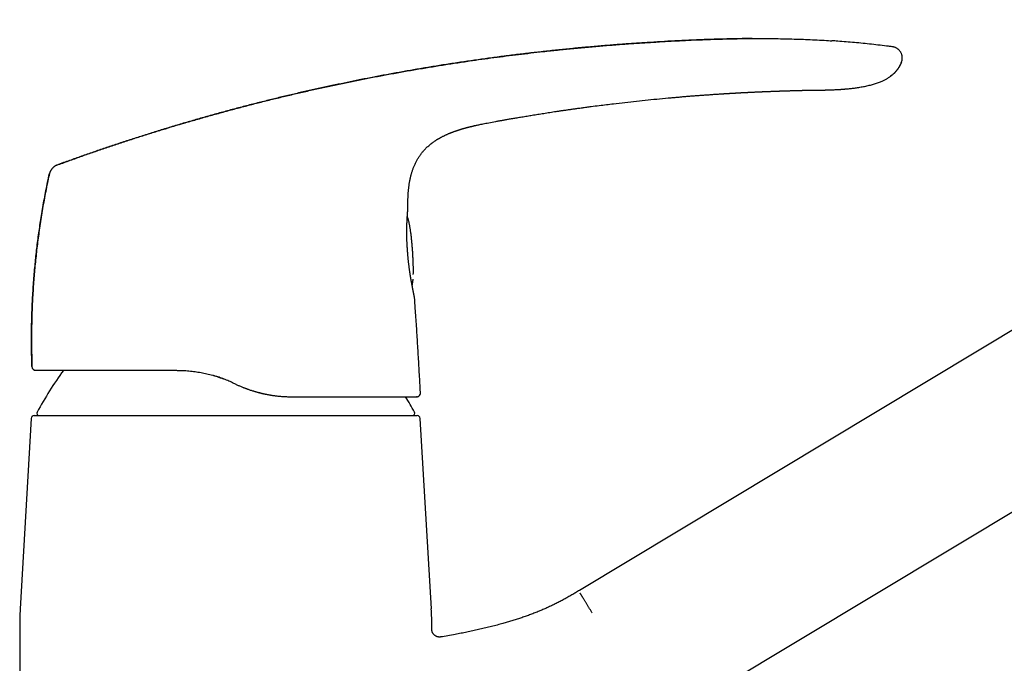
# Model space of a CAD drawing. Header units: millimetres. Extents: x 8 to 763, y 12 to 560.
# Tile 24 of 25: x 509 to 636, y 460 to 542. Entities that reach past the tile are written whole.
import ezdxf

# ---------------------------------------------------------------- set-up
doc = ezdxf.new("R2010")
doc.units = ezdxf.units.MM

msp = doc.modelspace()

# ---------------------------------------------------------------- linework, layer by layer
at = {"color": 7, "linetype": 'Continuous', "lineweight": 30}
for p, q in [((703.16, 542.31), (581.11, 468.97)), ((612.79, 533.28), (612.78, 533.28)), ((570.47, 529.26), (570.49, 529.26)), ((562.61, 434.52), (713.46, 525.16)), ((558.95, 513.35), (558.95, 513.35)), ((510.71, 497.73), (510.71, 497.73)), ((536.5, 495.65), (536.5, 495.65)), ((536.95, 495.44), (536.5, 495.65)), ((536.95, 495.44), (536.96, 495.44)), ((544.04, 493.85), (544.13, 493.85)), ((544.14, 493.85), (544.13, 493.85)), ((560.18, 493.85), (560.16, 493.85)), ((560.66, 494.37), (560.66, 494.37)), ((511, 491.44), (560.24, 491.44)), ((510.6, 491.06), (509.19, 466.59)), ((562.06, 466.59), (560.64, 491.06)), ((509.12, 464.28), (509.12, 427.33)), ((562.12, 463.96), (562.12, 464.28)), ((562.12, 463.96), (562.12, 463.96)), ((563.28, 462.98), (563.29, 462.98))]:
    msp.add_line(p, q, dxfattribs=at)
at = {"color": 7, "linetype": 'Continuous', "lineweight": 30, "flags": 128}
for points in [[(610.34, 533.24), (610.35, 533.24), (610.52, 533.24), (610.69, 533.25), (610.86, 533.25), (611.02, 533.25), (611.2, 533.25), (611.38, 533.26), (611.54, 533.26), (611.7, 533.26), (611.84, 533.26), (611.98, 533.27), (612.11, 533.27), (612.22, 533.27), (612.33, 533.27), (612.42, 533.27), (612.5, 533.27), (612.58, 533.27), (612.64, 533.27), (612.69, 533.27), (612.73, 533.28), (612.75, 533.28), (612.77, 533.28), (612.77, 533.28), (612.77, 533.28), (612.77, 533.28), (612.77, 533.28), (612.77, 533.28), (612.78, 533.28), (612.78, 533.28), (612.78, 533.28), (612.78, 533.28), (612.78, 533.28), (612.78, 533.28), (612.78, 533.28), (612.78, 533.28), (612.78, 533.28), (612.78, 533.28), (612.78, 533.28), (612.78, 533.28), (612.78, 533.28), (612.78, 533.28), (612.78, 533.28)], [(567.01, 528.55), (567.01, 528.55), (567.02, 528.55), (567.04, 528.55), (567.07, 528.56), (567.1, 528.57), (567.15, 528.58), (567.21, 528.59), (567.25, 528.6), (567.29, 528.61), (567.33, 528.62), (567.36, 528.63), (567.39, 528.64), (567.42, 528.64), (567.45, 528.65), (567.47, 528.65), (567.48, 528.66), (567.49, 528.66), (567.5, 528.66), (567.5, 528.66), (567.51, 528.66), (567.51, 528.66), (567.51, 528.66), (567.51, 528.66), (567.52, 528.67), (567.53, 528.67), (567.56, 528.68), (567.6, 528.69), (567.66, 528.7), (567.72, 528.71), (567.79, 528.73), (567.87, 528.74), (567.96, 528.77), (568.07, 528.79), (568.18, 528.81), (568.31, 528.84), (568.44, 528.87), (568.59, 528.9), (568.74, 528.93), (568.9, 528.96), (569.07, 528.99), (569.26, 529.03), (569.46, 529.07), (569.67, 529.11), (569.88, 529.15), (570.11, 529.19), (570.35, 529.24), (570.47, 529.26), (570.47, 529.26)]]:
    msp.add_lwpolyline(points, dxfattribs=at)
at = {"color": 7, "linetype": 'Continuous', "lineweight": 30}
for centre, radius, start, end in [((511.2, 497.75), 0.5, 181.9761, 269.999), ((555.26, 467.94), 50, 144.1199, 151.3951), ((515.99, 467.94), 50, 28.6049, 31.2037), ((560.16, 494.35), 0.5, 304.7045, 3.134), ((511, 491.04), 0.4, 90, 176.6981), ((511.62, 491.74), 0.3, 151.3951, 270), ((559.62, 491.74), 0.3, 270, 28.6049), ((560.24, 491.04), 0.4, 3.3019, 90), ((549.12, 464.28), 40, 176.6981, 180), ((522.12, 464.28), 40, 0, 3.3019)]:
    msp.add_arc(centre, radius, start, end, dxfattribs=at)
for points, knots in [([(513.89, 523.61), (514.4, 523.79), (515.43, 524.17), (516.96, 524.72), (518.5, 525.26), (520.04, 525.78), (521.58, 526.3), (523.09, 526.8), (524.58, 527.28), (526.03, 527.74), (527.49, 528.19), (528.94, 528.63), (530.46, 529.08), (532.03, 529.53), (533.66, 529.99), (535.29, 530.44), (536.92, 530.88), (538.55, 531.31), (540.18, 531.73), (541.82, 532.13), (543.45, 532.52), (545.09, 532.91), (546.73, 533.28), (548.37, 533.64), (550.01, 533.99), (551.65, 534.34), (553.3, 534.67), (554.94, 534.99), (556.61, 535.3), (558.31, 535.61), (560.04, 535.91), (561.77, 536.2), (563.5, 536.48), (565.23, 536.75), (566.91, 537), (568.54, 537.23), (570.12, 537.44), (571.69, 537.65), (573.27, 537.84), (574.85, 538.03), (576.53, 538.22), (578.3, 538.41), (580.16, 538.6), (582.03, 538.77), (583.9, 538.94), (585.78, 539.09), (587.65, 539.23), (589.53, 539.35), (591.27, 539.46), (592.89, 539.55), (594.36, 539.63), (595.84, 539.7), (597.25, 539.75), (598.58, 539.8), (599.84, 539.83), (601.1, 539.86), (602.35, 539.88), (603.61, 539.89), (604.85, 539.89), (606.06, 539.88), (607.24, 539.86), (608.42, 539.83), (609.61, 539.8), (610.79, 539.75), (611.97, 539.69), (612.9, 539.64), (613.42, 539.6), (613.56, 539.59)], [0, 0, 0, 0, 0.0161, 0.032173, 0.048219, 0.064239, 0.080235, 0.096208, 0.111246, 0.126265, 0.141265, 0.156248, 0.171212, 0.187895, 0.204557, 0.221201, 0.237827, 0.254437, 0.271031, 0.28761, 0.304175, 0.320728, 0.337269, 0.353798, 0.370318, 0.386829, 0.403332, 0.419828, 0.436318, 0.453587, 0.470851, 0.488111, 0.505368, 0.522624, 0.539879, 0.555531, 0.571183, 0.586837, 0.602493, 0.618152, 0.633814, 0.652279, 0.67075, 0.689229, 0.707716, 0.726214, 0.744724, 0.763247, 0.781784, 0.796357, 0.810937, 0.825523, 0.840112, 0.852494, 0.864876, 0.877259, 0.889642, 0.902022, 0.9144, 0.926068, 0.937733, 0.949394, 0.961052, 0.972706, 0.984356, 0.996002, 1, 1, 1, 1]), ([(603.3, 539.88), (603.2, 539.88), (602.67, 539.88), (601.71, 539.87), (600.4, 539.84), (599.1, 539.81), (597.79, 539.77), (596.48, 539.72), (595.01, 539.66), (593.38, 539.58), (591.59, 539.48), (589.8, 539.37), (588, 539.25), (586.19, 539.12), (584.37, 538.97), (582.55, 538.82), (580.73, 538.65), (578.92, 538.47), (577.1, 538.28), (575.29, 538.08), (573.48, 537.87), (571.67, 537.65), (569.87, 537.41), (568.06, 537.16), (566.26, 536.9), (564.46, 536.63), (562.71, 536.35), (561.01, 536.07), (559.37, 535.79), (557.72, 535.5), (556.08, 535.2), (554.44, 534.89), (552.82, 534.57), (551.24, 534.25), (549.67, 533.92), (548.11, 533.59), (546.55, 533.24), (544.99, 532.89), (543.43, 532.52), (541.88, 532.15), (540.3, 531.75), (538.69, 531.35), (537.06, 530.92), (535.44, 530.49), (533.81, 530.04), (532.19, 529.58), (530.57, 529.11), (528.95, 528.63), (527.33, 528.14), (525.71, 527.64), (524.09, 527.12), (522.47, 526.6), (520.89, 526.07), (519.33, 525.54), (517.81, 525.02), (516.29, 524.48), (514.98, 524.01), (514.19, 523.72), (513.89, 523.61)], [0, 0, 0, 0, 0.003111, 0.01742, 0.031731, 0.046044, 0.060356, 0.074667, 0.088974, 0.108642, 0.1283, 0.147946, 0.167578, 0.187597, 0.207603, 0.227598, 0.247583, 0.267559, 0.287527, 0.307488, 0.327444, 0.347395, 0.367342, 0.387287, 0.40723, 0.427172, 0.447115, 0.465398, 0.483683, 0.501972, 0.520265, 0.538563, 0.556867, 0.574346, 0.591832, 0.609327, 0.626831, 0.644345, 0.66187, 0.679407, 0.696957, 0.715359, 0.733776, 0.752212, 0.770666, 0.78914, 0.807635, 0.826152, 0.844693, 0.863258, 0.881849, 0.900467, 0.919113, 0.936721, 0.954355, 0.972018, 0.98971, 1, 1, 1, 1]), ([(621.31, 538.83), (621.16, 538.85), (620.65, 538.92), (619.77, 539.02), (618.68, 539.15), (617.58, 539.26), (616.49, 539.37), (615.4, 539.46), (614.43, 539.54), (613.81, 539.58), (613.56, 539.6)], [0, 0, 0, 0, 0.057293, 0.198828, 0.340389, 0.48201, 0.623729, 0.763046, 0.902526, 1, 1, 1, 1]), ([(622.51, 536.81), (622.52, 536.84), (622.55, 536.91), (622.58, 537.02), (622.61, 537.13), (622.63, 537.24), (622.63, 537.35), (622.63, 537.47), (622.62, 537.58), (622.6, 537.69), (622.57, 537.8), (622.53, 537.91), (622.48, 538.02), (622.42, 538.13), (622.36, 538.23), (622.28, 538.33), (622.19, 538.42), (622.1, 538.5), (622, 538.58), (621.9, 538.64), (621.8, 538.7), (621.69, 538.74), (621.59, 538.78), (621.49, 538.8), (621.39, 538.82), (621.33, 538.83), (621.31, 538.83)], [0, 0, 0, 0, 0.0377364, 0.0808414, 0.1227008, 0.1638504, 0.2047605, 0.2457764, 0.2870908, 0.3288314, 0.3710351, 0.4136608, 0.4566909, 0.5002037, 0.5443966, 0.589394, 0.6350443, 0.6809616, 0.7266114, 0.7714084, 0.8148192, 0.8564564, 0.8961539, 0.9340141, 0.970428, 1, 1, 1, 1]), ([(621.31, 538.83), (621.31, 538.83), (621.31, 538.83), (621.31, 538.83), (621.31, 538.83)], [0, 0, 0, 0, 0.399092, 1, 1, 1, 1]), ([(612.77, 533.28), (612.85, 533.28), (613.01, 533.28), (613.24, 533.29), (613.46, 533.29), (613.67, 533.3), (613.87, 533.31), (614.07, 533.32), (614.25, 533.33), (614.44, 533.34), (614.62, 533.35), (614.78, 533.36), (614.94, 533.37), (615.07, 533.38), (615.19, 533.39), (615.29, 533.4), (615.39, 533.41), (615.49, 533.42), (615.59, 533.43), (615.75, 533.44), (615.95, 533.46), (616.21, 533.49), (616.47, 533.53), (616.75, 533.56), (617.03, 533.61), (617.33, 533.66), (617.62, 533.71), (617.92, 533.77), (618.22, 533.84), (618.51, 533.91), (618.79, 533.98), (619.06, 534.06), (619.32, 534.14), (619.58, 534.24), (619.81, 534.32), (620.02, 534.41), (620.2, 534.49), (620.37, 534.58), (620.54, 534.67), (620.7, 534.76), (620.86, 534.86), (621.01, 534.96), (621.15, 535.06), (621.28, 535.16), (621.4, 535.26), (621.5, 535.36), (621.59, 535.44), (621.65, 535.5), (621.72, 535.57), (621.78, 535.64), (621.84, 535.71), (621.9, 535.78), (621.96, 535.86), (622.03, 535.95), (622.1, 536.05), (622.17, 536.15), (622.23, 536.26), (622.3, 536.36), (622.35, 536.47), (622.41, 536.59), (622.46, 536.7), (622.49, 536.77), (622.5, 536.8)], [0, 0, 0, 0, 0.021839, 0.042801, 0.062887, 0.082096, 0.100428, 0.117884, 0.134465, 0.151692, 0.167859, 0.182967, 0.197015, 0.210004, 0.220017, 0.229294, 0.238253, 0.247351, 0.256588, 0.265963, 0.288611, 0.312025, 0.336564, 0.361888, 0.387997, 0.414888, 0.442555, 0.47046, 0.498285, 0.526041, 0.551224, 0.576372, 0.601495, 0.626576, 0.651582, 0.669385, 0.687135, 0.70483, 0.722349, 0.739456, 0.756183, 0.772578, 0.788371, 0.803928, 0.819279, 0.834458, 0.843928, 0.853355, 0.86275, 0.872123, 0.881609, 0.890961, 0.900744, 0.911016, 0.921825, 0.933214, 0.945217, 0.95602, 0.967317, 0.979125, 0.991462, 1, 1, 1, 1]), ([(622.51, 536.81), (622.49, 536.75), (622.44, 536.63), (622.36, 536.45), (622.26, 536.28), (622.16, 536.12), (622.05, 535.96), (621.93, 535.81), (621.8, 535.65), (621.65, 535.49), (621.48, 535.33), (621.31, 535.18), (621.16, 535.07), (621.07, 535), (621.04, 534.98)], [0, 0, 0, 0, 0.081278, 0.162493, 0.243733, 0.32506, 0.406512, 0.488106, 0.569839, 0.66534, 0.760948, 0.85658, 0.952137, 1, 1, 1, 1]), ([(599.92, 532.81), (599.94, 532.81), (600, 532.82), (600.08, 532.82), (600.15, 532.83), (600.22, 532.83), (600.31, 532.84), (600.4, 532.84), (600.51, 532.85), (600.61, 532.85), (600.7, 532.86), (600.8, 532.87), (600.91, 532.87), (601.02, 532.88), (601.12, 532.88), (601.23, 532.89), (601.33, 532.9), (601.41, 532.9), (601.48, 532.9), (601.55, 532.91), (601.62, 532.91), (601.68, 532.92), (601.74, 532.92), (601.81, 532.92), (601.88, 532.93), (601.96, 532.93), (602.04, 532.93), (602.11, 532.94), (602.17, 532.94), (602.23, 532.94), (602.28, 532.95), (602.33, 532.95), (602.39, 532.95), (602.45, 532.96), (602.52, 532.96), (602.59, 532.96), (602.66, 532.97), (602.74, 532.97), (602.82, 532.97), (602.9, 532.98), (602.98, 532.98), (603.05, 532.99), (603.12, 532.99), (603.18, 532.99), (603.24, 533), (603.28, 533), (603.32, 533), (603.37, 533), (603.42, 533), (603.49, 533.01), (603.56, 533.01), (603.65, 533.01), (603.74, 533.02), (603.84, 533.02), (603.93, 533.03), (604.02, 533.03), (604.12, 533.04), (604.21, 533.04), (604.29, 533.04), (604.36, 533.05), (604.42, 533.05), (604.49, 533.05), (604.55, 533.05), (604.63, 533.06), (604.71, 533.06), (604.79, 533.06), (604.87, 533.07), (604.95, 533.07), (605.02, 533.07), (605.08, 533.08), (605.15, 533.08), (605.23, 533.08), (605.32, 533.09), (605.42, 533.09), (605.53, 533.09), (605.64, 533.1), (605.75, 533.1), (605.86, 533.11), (605.96, 533.11), (606.06, 533.11), (606.14, 533.12), (606.21, 533.12), (606.27, 533.12), (606.34, 533.12), (606.41, 533.13), (606.49, 533.13), (606.58, 533.13), (606.67, 533.14), (606.76, 533.14), (606.84, 533.14), (606.93, 533.15), (607, 533.15), (607.07, 533.15), (607.14, 533.15), (607.2, 533.15), (607.25, 533.16), (607.3, 533.16), (607.35, 533.16), (607.42, 533.16), (607.49, 533.16), (607.56, 533.17), (607.64, 533.17), (607.72, 533.17), (607.8, 533.17), (607.89, 533.18), (608, 533.18), (608.11, 533.18), (608.23, 533.19), (608.35, 533.19), (608.47, 533.19), (608.56, 533.2), (608.64, 533.2), (608.7, 533.2), (608.77, 533.2), (608.84, 533.2), (608.9, 533.2), (608.94, 533.21), (608.97, 533.21), (608.99, 533.21), (609.01, 533.21), (609.03, 533.21), (609.06, 533.21), (609.09, 533.21), (609.12, 533.21), (609.14, 533.21), (609.16, 533.21), (609.18, 533.21), (609.21, 533.21), (609.24, 533.21), (609.26, 533.21), (609.28, 533.21), (609.3, 533.21), (609.33, 533.22), (609.36, 533.22), (609.39, 533.22), (609.42, 533.22), (609.44, 533.22), (609.48, 533.22), (609.52, 533.22), (609.56, 533.22), (609.6, 533.22), (609.64, 533.22), (609.68, 533.22), (609.72, 533.22), (609.76, 533.23), (609.8, 533.23), (609.86, 533.23), (609.91, 533.23), (609.97, 533.23), (610.02, 533.23), (610.06, 533.23), (610.11, 533.23), (610.15, 533.23), (610.18, 533.23), (610.21, 533.24), (610.24, 533.24), (610.28, 533.24), (610.31, 533.24), (610.33, 533.24), (610.34, 533.24)], [0, 0, 0, 0, 0.007064, 0.015504, 0.022729, 0.029041, 0.035098, 0.046313, 0.056451, 0.065057, 0.073958, 0.08328, 0.093356, 0.103945, 0.113959, 0.123983, 0.134086, 0.141326, 0.147935, 0.154364, 0.160815, 0.166421, 0.172318, 0.17853, 0.185264, 0.19269, 0.200728, 0.2071, 0.213322, 0.218877, 0.22371, 0.22803, 0.232359, 0.239048, 0.245694, 0.252259, 0.258949, 0.266195, 0.27421, 0.282721, 0.288853, 0.295183, 0.301976, 0.308945, 0.31372, 0.317804, 0.321253, 0.324596, 0.330622, 0.336872, 0.343828, 0.351442, 0.361204, 0.37074, 0.379252, 0.387254, 0.395998, 0.405809, 0.4128, 0.41934, 0.425307, 0.430872, 0.437202, 0.444485, 0.452131, 0.459765, 0.467749, 0.475148, 0.481482, 0.487186, 0.493228, 0.499667, 0.509268, 0.519417, 0.529551, 0.539677, 0.549905, 0.560251, 0.570416, 0.579839, 0.586714, 0.593216, 0.599402, 0.605319, 0.611871, 0.6194, 0.627906, 0.637387, 0.645101, 0.653319, 0.661198, 0.668387, 0.674885, 0.680693, 0.686656, 0.691664, 0.696027, 0.701063, 0.707049, 0.713847, 0.721035, 0.728506, 0.736259, 0.743895, 0.750909, 0.76163, 0.772804, 0.784873, 0.795824, 0.806188, 0.817413, 0.822239, 0.828757, 0.835645, 0.84215, 0.849317, 0.852355, 0.854963, 0.857139, 0.859007, 0.86137, 0.864313, 0.867577, 0.870132, 0.871911, 0.873726, 0.876211, 0.879255, 0.882016, 0.884324, 0.88622, 0.888306, 0.890778, 0.894361, 0.897596, 0.900221, 0.902664, 0.905693, 0.910246, 0.91436, 0.918057, 0.922785, 0.927309, 0.930962, 0.93442, 0.940163, 0.94649, 0.952138, 0.957505, 0.963385, 0.968507, 0.973459, 0.977889, 0.981291, 0.985525, 0.988174, 0.991712, 0.996156, 1, 1, 1, 1]), ([(612.8, 533.28), (612.88, 533.28), (613.04, 533.28), (613.19, 533.29), (613.27, 533.29)], [0, 0, 0, 0, 0.485537, 1, 1, 1, 1]), ([(570.49, 529.26), (570.54, 529.27), (570.65, 529.29), (570.83, 529.32), (571.02, 529.35), (571.22, 529.39), (571.43, 529.43), (571.65, 529.47), (571.88, 529.51), (572.13, 529.55), (572.39, 529.59), (572.66, 529.64), (572.94, 529.69), (573.24, 529.74), (573.55, 529.79), (573.87, 529.84), (574.2, 529.9), (574.54, 529.96), (574.88, 530.01), (575.22, 530.07), (575.58, 530.13), (575.95, 530.18), (576.32, 530.24), (576.71, 530.3), (577.1, 530.36), (577.5, 530.42), (577.91, 530.49), (578.34, 530.55), (578.78, 530.62), (579.24, 530.68), (579.7, 530.75), (580.18, 530.82), (580.66, 530.88), (581.1, 530.95), (581.44, 530.99), (581.61, 531.01), (581.67, 531.02), (581.69, 531.03), (581.71, 531.03), (581.72, 531.03), (581.84, 531.05), (582.14, 531.09), (582.78, 531.17), (583.62, 531.28), (584.57, 531.4), (585.67, 531.53), (586.96, 531.68), (588.45, 531.85), (589.93, 532), (591.42, 532.15), (592.58, 532.25), (593.41, 532.33), (593.92, 532.37), (594.42, 532.42), (594.93, 532.46), (595.43, 532.5), (595.92, 532.54), (596.4, 532.57), (596.87, 532.61), (597.33, 532.64), (597.8, 532.67), (598.28, 532.71), (598.76, 532.74), (599.12, 532.76), (599.37, 532.78), (599.52, 532.79), (599.66, 532.8), (599.79, 532.81), (599.88, 532.81), (599.92, 532.81)], [0, 0, 0, 0, 0.0056399, 0.0116893, 0.0181482, 0.0250166, 0.0322944, 0.0398409, 0.0477823, 0.0561188, 0.0648502, 0.0741669, 0.083895, 0.0940343, 0.1045849, 0.1155467, 0.1269198, 0.1387042, 0.150141, 0.1619403, 0.1741019, 0.1866261, 0.1995126, 0.2125218, 0.2258806, 0.239589, 0.253647, 0.2683523, 0.2834216, 0.2988549, 0.3146523, 0.3308136, 0.347339, 0.3642284, 0.3760669, 0.3813305, 0.3819275, 0.3824644, 0.3830013, 0.3835382, 0.3840752, 0.3949705, 0.4144264, 0.449169, 0.4801893, 0.5112095, 0.561567, 0.6119245, 0.662282, 0.7126394, 0.7629969, 0.780088, 0.7971791, 0.8142702, 0.8313614, 0.8484525, 0.8651184, 0.881475, 0.8968135, 0.9124819, 0.9284803, 0.9448086, 0.9609686, 0.9766351, 0.9815481, 0.9864611, 0.9913742, 0.9962872, 1, 1, 1, 1]), ([(559.04, 518.05), (559.04, 518.12), (559.04, 518.25), (559.04, 518.44), (559.04, 518.62), (559.04, 518.79), (559.04, 518.94), (559.05, 519.08), (559.05, 519.22), (559.06, 519.34), (559.06, 519.46), (559.07, 519.57), (559.07, 519.72), (559.08, 519.91), (559.1, 520.13), (559.12, 520.34), (559.14, 520.53), (559.16, 520.7), (559.18, 520.86), (559.2, 521.03), (559.22, 521.18), (559.24, 521.33), (559.27, 521.47), (559.29, 521.61), (559.32, 521.74), (559.35, 521.88), (559.38, 522.01), (559.41, 522.14), (559.44, 522.27), (559.48, 522.42), (559.52, 522.56), (559.57, 522.72), (559.62, 522.88), (559.67, 523.05), (559.74, 523.22), (559.81, 523.4), (559.88, 523.58), (559.96, 523.76), (560.05, 523.94), (560.14, 524.12), (560.24, 524.3), (560.34, 524.48), (560.46, 524.65), (560.57, 524.83), (560.69, 524.99), (560.81, 525.15), (560.94, 525.31), (561.07, 525.47), (561.22, 525.63), (561.37, 525.79), (561.54, 525.95), (561.72, 526.11), (561.91, 526.27), (562.08, 526.41), (562.23, 526.52), (562.36, 526.61), (562.48, 526.69), (562.59, 526.77), (562.69, 526.83), (562.78, 526.89), (562.85, 526.93), (562.91, 526.97), (562.97, 527), (563.02, 527.04), (563.07, 527.06), (563.11, 527.08), (563.14, 527.1), (563.18, 527.13), (563.23, 527.15), (563.29, 527.18), (563.35, 527.22), (563.43, 527.26), (563.55, 527.32), (563.68, 527.38), (563.8, 527.44), (563.91, 527.49), (564.03, 527.55), (564.15, 527.6), (564.26, 527.65), (564.34, 527.69), (564.4, 527.71), (564.46, 527.73), (564.51, 527.75), (564.55, 527.77), (564.59, 527.79), (564.62, 527.8), (564.65, 527.81), (564.69, 527.83), (564.75, 527.85), (564.82, 527.87), (564.89, 527.9), (564.97, 527.93), (565.07, 527.97), (565.17, 528), (565.25, 528.03), (565.31, 528.05), (565.36, 528.07), (565.39, 528.08), (565.43, 528.09), (565.45, 528.1), (565.48, 528.11), (565.51, 528.12), (565.55, 528.13), (565.6, 528.15), (565.65, 528.16), (565.71, 528.18), (565.78, 528.2), (565.87, 528.23), (565.97, 528.26), (566.06, 528.29), (566.16, 528.32), (566.24, 528.34), (566.31, 528.36), (566.37, 528.38), (566.41, 528.39), (566.45, 528.4), (566.47, 528.4), (566.49, 528.41), (566.51, 528.41), (566.53, 528.42), (566.56, 528.43), (566.61, 528.44), (566.67, 528.46), (566.72, 528.47), (566.77, 528.48), (566.82, 528.5), (566.86, 528.51), (566.9, 528.52), (566.93, 528.53), (566.96, 528.53), (566.98, 528.54), (567, 528.54), (567.01, 528.54), (567.02, 528.55), (567.02, 528.55), (567.02, 528.55)], [0, 0, 0, 0, 0.012503, 0.02501, 0.036872, 0.04809, 0.057899, 0.067159, 0.075869, 0.084031, 0.091647, 0.098977, 0.106464, 0.120624, 0.135362, 0.150695, 0.161303, 0.172189, 0.183206, 0.193814, 0.203964, 0.21366, 0.222905, 0.231703, 0.241198, 0.250126, 0.258612, 0.26741, 0.276661, 0.286195, 0.296177, 0.306612, 0.317505, 0.329096, 0.341172, 0.353739, 0.366599, 0.379317, 0.391878, 0.40428, 0.418178, 0.431869, 0.445353, 0.458629, 0.471695, 0.484557, 0.497648, 0.511214, 0.525259, 0.539784, 0.554791, 0.570285, 0.586267, 0.602736, 0.613428, 0.623428, 0.632729, 0.64133, 0.649235, 0.656443, 0.66162, 0.666367, 0.670687, 0.674569, 0.677971, 0.6809, 0.683297, 0.686359, 0.690088, 0.694334, 0.698645, 0.702989, 0.713362, 0.72392, 0.731574, 0.739554, 0.748136, 0.757322, 0.767111, 0.771186, 0.775357, 0.779584, 0.78338, 0.786603, 0.789211, 0.791282, 0.793344, 0.795665, 0.800411, 0.805527, 0.810915, 0.816572, 0.824498, 0.832278, 0.839715, 0.843103, 0.846417, 0.849405, 0.851822, 0.853677, 0.855648, 0.858102, 0.861038, 0.864455, 0.868349, 0.87272, 0.877266, 0.885287, 0.892912, 0.90015, 0.907923, 0.915233, 0.922103, 0.926662, 0.930478, 0.933558, 0.935908, 0.936907, 0.937764, 0.939206, 0.941408, 0.945602, 0.949577, 0.953811, 0.957754, 0.961427, 0.965024, 0.968674, 0.972456, 0.976439, 0.980685, 0.985461, 0.99063, 0.996231, 1, 1, 1, 1]), ([(513.89, 523.61), (513.88, 523.6), (513.86, 523.6), (513.82, 523.58), (513.78, 523.56), (513.74, 523.54), (513.7, 523.52), (513.66, 523.5), (513.62, 523.46), (513.57, 523.43), (513.51, 523.38), (513.46, 523.33), (513.4, 523.28), (513.35, 523.23), (513.29, 523.16), (513.24, 523.1), (513.18, 523.02), (513.13, 522.95), (513.09, 522.88), (513.05, 522.81), (513.01, 522.74), (512.99, 522.67), (512.97, 522.62), (512.95, 522.57), (512.95, 522.53), (512.94, 522.52)], [0, 0, 0, 0, 0.035939, 0.078934, 0.12153, 0.153196, 0.184669, 0.216165, 0.248168, 0.292152, 0.337796, 0.384847, 0.432848, 0.481347, 0.530013, 0.588418, 0.646504, 0.703471, 0.758248, 0.809763, 0.857144, 0.899894, 0.938103, 0.972606, 1, 1, 1, 1]), ([(512.94, 522.52), (512.88, 522.21), (512.73, 521.54), (512.52, 520.5), (512.31, 519.4), (512.11, 518.3), (511.93, 517.19), (511.75, 516.09), (511.6, 515.01), (511.46, 513.96), (511.33, 512.94), (511.22, 511.92), (511.11, 510.9), (511.02, 509.88), (510.93, 508.82), (510.85, 507.73), (510.79, 506.62), (510.73, 505.5), (510.69, 504.38), (510.66, 503.26), (510.64, 502.14), (510.64, 501.05), (510.65, 499.99), (510.67, 498.96), (510.68, 498.21), (510.7, 497.8), (510.7, 497.73)], [0, 0, 0, 0, 0.038089, 0.082897, 0.127716, 0.172547, 0.217389, 0.26224, 0.307099, 0.348228, 0.389363, 0.430503, 0.471648, 0.512797, 0.553951, 0.598849, 0.643751, 0.688655, 0.733561, 0.778468, 0.823375, 0.868281, 0.909445, 0.950607, 0.991768, 1, 1, 1, 1]), ([(510.7, 497.73), (510.69, 498.06), (510.67, 498.73), (510.65, 499.72), (510.64, 500.72), (510.64, 501.72), (510.65, 502.72), (510.67, 503.72), (510.7, 504.75), (510.74, 505.81), (510.8, 506.91), (510.87, 508), (510.95, 509.1), (511.04, 510.16), (511.14, 511.19), (511.24, 512.18), (511.36, 513.17), (511.48, 514.16), (511.62, 515.15), (511.76, 516.14), (511.92, 517.16), (512.1, 518.21), (512.29, 519.29), (512.5, 520.37), (512.71, 521.45), (512.86, 522.16), (512.94, 522.52)], [0, 0, 0, 0, 0.04, 0.08, 0.12, 0.16, 0.2, 0.24, 0.28, 0.324, 0.368, 0.412, 0.456, 0.5, 0.54, 0.58, 0.62, 0.66, 0.7, 0.74, 0.78, 0.824, 0.868, 0.912, 0.956, 1, 1, 1, 1]), ([(558.95, 513.35), (558.95, 513.41), (558.94, 513.54), (558.93, 513.72), (558.93, 513.89), (558.92, 514.06), (558.92, 514.21), (558.91, 514.35), (558.91, 514.47), (558.91, 514.59), (558.91, 514.7), (558.91, 514.81), (558.91, 514.9), (558.91, 514.98), (558.91, 515.06), (558.91, 515.16), (558.91, 515.28), (558.91, 515.44), (558.91, 515.61), (558.92, 515.8), (558.92, 515.98), (558.93, 516.13), (558.93, 516.25), (558.94, 516.34), (558.94, 516.44), (558.94, 516.53), (558.95, 516.62), (558.95, 516.71), (558.96, 516.79), (558.96, 516.86), (558.97, 516.93), (558.97, 516.98), (558.97, 517.03), (558.98, 517.07), (558.98, 517.11), (558.98, 517.16), (558.98, 517.21), (558.99, 517.27), (558.99, 517.33), (559, 517.4), (559, 517.46), (559.01, 517.53), (559.01, 517.6), (559.02, 517.67), (559.02, 517.73), (559.02, 517.77), (559.03, 517.8), (559.03, 517.84), (559.03, 517.87), (559.03, 517.91), (559.04, 517.94), (559.04, 517.98), (559.04, 518.01), (559.04, 518.04), (559.04, 518.05), (559.04, 518.06)], [0, 0, 0, 0, 0.02687, 0.052447, 0.076732, 0.099724, 0.121424, 0.141479, 0.160287, 0.17785, 0.194165, 0.209496, 0.223534, 0.236278, 0.248022, 0.25975, 0.282974, 0.306448, 0.336687, 0.36734, 0.398631, 0.430932, 0.448261, 0.465873, 0.483769, 0.501954, 0.520403, 0.538144, 0.555755, 0.571947, 0.586721, 0.60008, 0.609585, 0.619073, 0.629417, 0.640616, 0.655064, 0.670724, 0.687597, 0.705657, 0.724009, 0.742212, 0.767904, 0.793298, 0.818397, 0.83305, 0.847603, 0.862379, 0.878429, 0.896205, 0.915403, 0.936031, 0.958101, 0.981626, 1, 1, 1, 1]), ([(559.65, 512.6), (559.65, 512.61), (559.65, 512.62), (559.65, 512.63), (559.65, 512.65), (559.65, 512.67), (559.65, 512.69), (559.64, 512.73), (559.64, 512.79), (559.63, 512.85), (559.63, 512.91), (559.62, 512.97), (559.62, 513.04), (559.61, 513.12), (559.61, 513.2), (559.6, 513.28), (559.59, 513.38), (559.58, 513.49), (559.57, 513.6), (559.56, 513.74), (559.54, 513.88), (559.53, 514.04), (559.51, 514.22), (559.49, 514.42), (559.46, 514.64), (559.43, 514.86), (559.4, 515.1), (559.37, 515.33), (559.33, 515.55), (559.3, 515.75), (559.26, 515.94), (559.23, 516.12), (559.19, 516.28), (559.15, 516.43), (559.12, 516.56), (559.08, 516.69), (559.05, 516.8), (559.01, 516.9), (558.99, 516.97), (558.97, 517), (558.97, 517)], [0, 0, 0, 0, 0.004673, 0.006642, 0.010251, 0.014559, 0.020429, 0.029314, 0.043683, 0.058209, 0.072122, 0.086485, 0.101788, 0.118299, 0.136246, 0.15586, 0.177391, 0.201119, 0.227362, 0.256482, 0.288877, 0.324968, 0.365139, 0.409604, 0.458166, 0.509896, 0.563067, 0.615137, 0.664718, 0.711201, 0.754414, 0.794402, 0.831299, 0.865278, 0.896521, 0.92521, 0.951525, 0.975636, 0.99771, 1, 1, 1, 1]), ([(558.99, 512.73), (558.99, 512.74), (558.99, 512.78), (558.98, 512.85), (558.98, 512.93), (558.97, 513.02), (558.96, 513.13), (558.96, 513.24), (558.95, 513.31), (558.95, 513.35)], [0, 0, 0, 0, 0.077749, 0.192581, 0.323221, 0.469762, 0.632331, 0.811095, 1, 1, 1, 1]), ([(558.99, 512.72), (558.99, 512.72), (558.99, 512.73), (558.99, 512.73), (558.99, 512.73), (558.99, 512.73)], [0, 0, 0, 0, 0.2674761, 0.641286, 1, 1, 1, 1]), ([(559.9, 506.58), (559.9, 506.59), (559.9, 506.6), (559.9, 506.62), (559.89, 506.65), (559.89, 506.67), (559.88, 506.69), (559.88, 506.72), (559.87, 506.75), (559.86, 506.79), (559.85, 506.83), (559.85, 506.87), (559.84, 506.91), (559.83, 506.95), (559.82, 506.99), (559.81, 507.03), (559.81, 507.07), (559.8, 507.11), (559.79, 507.14), (559.78, 507.17), (559.78, 507.2), (559.77, 507.23), (559.77, 507.25), (559.76, 507.27), (559.76, 507.29), (559.76, 507.31), (559.75, 507.34), (559.74, 507.38), (559.73, 507.43), (559.72, 507.48), (559.71, 507.53), (559.7, 507.6), (559.68, 507.68), (559.66, 507.77), (559.64, 507.86), (559.63, 507.96), (559.6, 508.08), (559.58, 508.21), (559.55, 508.37), (559.52, 508.49), (559.51, 508.59), (559.5, 508.65), (559.48, 508.72), (559.47, 508.78), (559.46, 508.83), (559.46, 508.88), (559.45, 508.93), (559.44, 508.96), (559.44, 508.99), (559.43, 509.01), (559.43, 509.03), (559.43, 509.04), (559.42, 509.06), (559.42, 509.08), (559.42, 509.1), (559.41, 509.13), (559.41, 509.17), (559.4, 509.22), (559.39, 509.27), (559.38, 509.33), (559.37, 509.41), (559.36, 509.49), (559.34, 509.57), (559.33, 509.67), (559.31, 509.78), (559.3, 509.89), (559.28, 510.01), (559.26, 510.15), (559.24, 510.29), (559.22, 510.44), (559.2, 510.61), (559.18, 510.78), (559.15, 510.96), (559.13, 511.16), (559.11, 511.35), (559.09, 511.54), (559.07, 511.73), (559.05, 511.93), (559.03, 512.14), (559.02, 512.35), (559, 512.54), (558.99, 512.67), (558.99, 512.72)], [0, 0, 0, 0, 0.010165, 0.02439, 0.037723, 0.050184, 0.061791, 0.073126, 0.091428, 0.110333, 0.129842, 0.14184, 0.154058, 0.166496, 0.179155, 0.19177, 0.203217, 0.213649, 0.223069, 0.231475, 0.238351, 0.24436, 0.249499, 0.254069, 0.259083, 0.264623, 0.270691, 0.279889, 0.289892, 0.300601, 0.312016, 0.326523, 0.342028, 0.358529, 0.376019, 0.393822, 0.411468, 0.436346, 0.460899, 0.485125, 0.494555, 0.503937, 0.51327, 0.522328, 0.530406, 0.537451, 0.543465, 0.548448, 0.552399, 0.55532, 0.557462, 0.559657, 0.561836, 0.564255, 0.567484, 0.571588, 0.576565, 0.582896, 0.590238, 0.598592, 0.607956, 0.618332, 0.629718, 0.642114, 0.655521, 0.669937, 0.685364, 0.7018, 0.719246, 0.7377, 0.757162, 0.777631, 0.799106, 0.821585, 0.845067, 0.865991, 0.88765, 0.910041, 0.933166, 0.957022, 0.98161, 1, 1, 1, 1]), ([(559.74, 509.56), (559.74, 509.58), (559.75, 509.68), (559.75, 509.85), (559.75, 510.08), (559.75, 510.32), (559.75, 510.57), (559.74, 510.8), (559.73, 511), (559.73, 511.19), (559.72, 511.36), (559.71, 511.51), (559.71, 511.64), (559.7, 511.76), (559.7, 511.87), (559.69, 511.96), (559.69, 512.05), (559.68, 512.13), (559.68, 512.2), (559.67, 512.27), (559.67, 512.33), (559.67, 512.39), (559.66, 512.46), (559.66, 512.51), (559.66, 512.55), (559.66, 512.56), (559.65, 512.58), (559.65, 512.59), (559.65, 512.6), (559.65, 512.6)], [0, 0, 0, 0, 0.023295, 0.09357, 0.168821, 0.24882, 0.332672, 0.406446, 0.474396, 0.535524, 0.590028, 0.638557, 0.681849, 0.720597, 0.755418, 0.786848, 0.81535, 0.841335, 0.865175, 0.887239, 0.907955, 0.928012, 0.950418, 0.975128, 0.983317, 0.988547, 0.992591, 0.997226, 1, 1, 1, 1]), ([(559.59, 508.14), (559.6, 508.16), (559.61, 508.21), (559.63, 508.3), (559.65, 508.4), (559.66, 508.52), (559.68, 508.64), (559.69, 508.78), (559.71, 508.88), (559.71, 508.94), (559.71, 508.96)], [0, 0, 0, 0, 0.076211, 0.194373, 0.322784, 0.462233, 0.613545, 0.777584, 0.955252, 1, 1, 1, 1]), ([(560.66, 494.37), (560.63, 494.96), (560.55, 496.31), (560.44, 498.4), (560.3, 500.66), (560.16, 502.92), (560.02, 504.91), (559.93, 506.15), (559.89, 506.63)], [0, 0, 0, 0, 0.144618, 0.328789, 0.512961, 0.697133, 0.881302, 1, 1, 1, 1]), ([(559.9, 506.58), (559.9, 506.58), (559.91, 506.56), (559.9, 506.56), (559.9, 506.56)], [0, 0, 0, 0, 0.341791, 1, 1, 1, 1]), ([(511.12, 497.25), (511.12, 497.25), (511.13, 497.25), (511.14, 497.25), (511.15, 497.25), (511.16, 497.25), (511.17, 497.25), (511.18, 497.25), (511.19, 497.25)], [0, 0, 0, 0, 0.0463051, 0.1884757, 0.3548533, 0.5455316, 0.7605679, 1, 1, 1, 1]), ([(511.2, 497.25), (511.2, 497.25), (511.2, 497.25), (511.22, 497.25), (511.25, 497.25), (511.29, 497.25), (511.34, 497.25), (511.4, 497.25), (511.46, 497.25), (511.54, 497.25), (511.62, 497.25), (511.72, 497.25), (511.82, 497.25), (511.94, 497.25), (512.06, 497.25), (512.2, 497.25), (512.34, 497.25), (512.5, 497.25), (512.66, 497.25), (512.83, 497.25), (513.02, 497.25), (513.21, 497.25), (513.41, 497.25), (513.61, 497.25), (513.83, 497.25), (514.05, 497.25), (514.29, 497.25), (514.53, 497.25), (514.79, 497.25), (515.06, 497.25), (515.33, 497.25), (515.62, 497.25), (515.91, 497.25), (516.21, 497.25), (516.52, 497.25), (516.84, 497.25), (517.16, 497.25), (517.5, 497.25), (517.84, 497.25), (518.18, 497.25), (518.53, 497.25), (518.89, 497.25), (519.26, 497.25), (519.63, 497.25), (520.02, 497.25), (520.41, 497.25), (520.81, 497.25), (521.21, 497.25), (521.62, 497.25), (522.04, 497.25), (522.46, 497.25), (522.89, 497.25), (523.32, 497.25), (523.76, 497.25), (524.19, 497.25), (524.64, 497.25), (525.08, 497.25), (525.53, 497.25), (525.98, 497.25), (526.45, 497.25), (526.91, 497.25), (527.39, 497.25), (527.86, 497.25), (528.34, 497.25), (528.83, 497.25), (529.15, 497.25), (529.31, 497.25)], [0, 0, 0, 0, 0.015812, 0.031593, 0.047348, 0.063083, 0.078804, 0.094237, 0.109669, 0.125104, 0.140557, 0.156287, 0.171982, 0.187649, 0.203294, 0.218924, 0.234546, 0.250164, 0.26587, 0.281531, 0.297154, 0.312747, 0.328314, 0.343587, 0.358848, 0.374105, 0.389575, 0.405324, 0.421037, 0.436723, 0.452387, 0.468038, 0.483682, 0.499326, 0.514966, 0.530605, 0.546251, 0.56191, 0.577591, 0.593018, 0.60848, 0.623983, 0.639327, 0.654977, 0.670632, 0.686296, 0.701979, 0.717685, 0.733423, 0.749198, 0.764881, 0.780554, 0.796222, 0.811893, 0.827573, 0.842987, 0.858423, 0.873885, 0.889398, 0.905208, 0.921004, 0.936792, 0.95258, 0.968372, 0.984177, 1, 1, 1, 1]), ([(529.38, 497.24), (529.48, 497.24), (529.72, 497.24), (530.1, 497.23), (530.49, 497.21), (530.89, 497.17), (531.16, 497.15), (531.29, 497.13), (531.29, 497.13)], [0, 0, 0, 0, 0.171197, 0.376874, 0.583301, 0.790538, 0.998645, 1, 1, 1, 1]), ([(531.29, 497.13), (531.42, 497.11), (531.67, 497.08), (532.05, 497.02), (532.44, 496.96), (532.82, 496.88), (533.19, 496.8), (533.57, 496.7), (533.9, 496.62), (534.1, 496.56), (534.17, 496.54)], [0, 0, 0, 0, 0.131471, 0.263212, 0.394812, 0.526298, 0.657693, 0.789021, 0.920305, 1, 1, 1, 1]), ([(536.5, 495.65), (536.39, 495.7), (536.19, 495.8), (535.87, 495.93), (535.56, 496.06), (535.24, 496.18), (534.92, 496.3), (534.63, 496.39), (534.38, 496.47), (534.17, 496.54), (534.03, 496.58), (533.97, 496.59)], [0, 0, 0, 0, 0.126935, 0.252561, 0.378187, 0.504083, 0.629978, 0.757527, 0.841699, 0.92587, 1, 1, 1, 1]), ([(534.17, 496.54), (534.28, 496.5), (534.53, 496.43), (534.91, 496.3), (535.22, 496.19), (535.38, 496.13), (535.42, 496.11)], [0, 0, 0, 0, 0.266095, 0.591383, 0.912922, 1, 1, 1, 1]), ([(536.96, 495.44), (537.08, 495.38), (537.32, 495.28), (537.68, 495.12), (538.04, 494.98), (538.41, 494.84), (538.78, 494.71), (539.16, 494.59), (539.55, 494.48), (539.95, 494.37), (540.35, 494.27), (540.75, 494.19), (541.15, 494.11), (541.53, 494.05), (541.87, 494), (542.18, 493.96), (542.49, 493.92), (542.8, 493.9), (543.11, 493.88), (543.42, 493.86), (543.73, 493.85), (543.93, 493.85), (544.04, 493.85)], [0, 0, 0, 0, 0.052423, 0.104856, 0.157279, 0.210051, 0.262833, 0.315605, 0.371482, 0.427372, 0.483248, 0.539573, 0.595911, 0.652236, 0.695525, 0.738826, 0.782126, 0.825416, 0.869056, 0.912708, 0.956359, 1, 1, 1, 1]), ([(537.92, 495.03), (538, 495), (538.22, 494.91), (538.58, 494.78), (538.98, 494.65), (539.38, 494.53), (539.78, 494.41), (540.18, 494.31), (540.58, 494.22), (540.98, 494.14), (541.39, 494.07), (541.79, 494.01), (542.19, 493.96), (542.59, 493.91), (542.98, 493.88), (543.37, 493.86), (543.67, 493.85), (543.84, 493.85), (543.88, 493.85)], [0, 0, 0, 0, 0.043376, 0.1125, 0.181269, 0.248483, 0.315392, 0.382014, 0.448369, 0.515676, 0.582747, 0.649603, 0.716264, 0.782753, 0.847907, 0.912936, 0.97786, 1, 1, 1, 1]), ([(539.06, 494.62), (539.17, 494.59), (539.4, 494.52), (539.76, 494.42), (540.13, 494.33), (540.51, 494.24), (540.88, 494.16), (541.26, 494.09), (541.63, 494.03), (541.92, 493.99), (542.07, 493.97), (542.1, 493.97)], [0, 0, 0, 0, 0.107894, 0.230837, 0.35378, 0.476745, 0.599752, 0.722824, 0.845987, 0.969269, 1, 1, 1, 1]), ([(544.14, 493.85), (544.28, 493.85), (544.57, 493.85), (545.01, 493.85), (545.44, 493.85), (545.87, 493.85), (546.29, 493.85), (546.7, 493.85), (547.11, 493.85), (547.52, 493.85), (547.94, 493.85), (548.38, 493.85), (548.84, 493.85), (549.3, 493.85), (549.75, 493.85), (550.19, 493.85), (550.62, 493.85), (551.03, 493.85), (551.43, 493.85), (551.82, 493.85), (552.21, 493.85), (552.58, 493.85), (552.95, 493.85), (553.32, 493.85), (553.68, 493.85), (554.04, 493.85), (554.39, 493.85), (554.74, 493.85), (555.08, 493.85), (555.4, 493.85), (555.72, 493.85), (556.02, 493.85), (556.3, 493.85), (556.58, 493.85), (556.84, 493.85), (557.1, 493.85), (557.35, 493.85), (557.59, 493.85), (557.82, 493.85), (558.05, 493.85), (558.27, 493.85), (558.47, 493.85), (558.67, 493.85), (558.85, 493.85), (559.02, 493.85), (559.17, 493.85), (559.3, 493.85), (559.42, 493.85), (559.53, 493.85), (559.63, 493.85), (559.73, 493.85), (559.81, 493.85), (559.89, 493.85), (559.95, 493.85), (560.01, 493.85), (560.06, 493.85), (560.1, 493.85), (560.13, 493.85), (560.15, 493.85), (560.16, 493.85), (560.16, 493.85), (560.16, 493.85)], [0, 0, 0, 0, 0.0157254, 0.0314437, 0.0471609, 0.0628827, 0.078615, 0.0940824, 0.1095712, 0.1250869, 0.1404434, 0.1587099, 0.1769747, 0.1952465, 0.2135343, 0.231847, 0.2501934, 0.2676217, 0.285036, 0.302444, 0.3198529, 0.3372705, 0.3547042, 0.3721615, 0.3896388, 0.407927, 0.4261991, 0.4444636, 0.4627291, 0.4810043, 0.4992978, 0.5168057, 0.5342938, 0.5517699, 0.5692415, 0.5867163, 0.6042019, 0.621706, 0.639277, 0.6576548, 0.6759979, 0.6943152, 0.7126157, 0.7309084, 0.7492024, 0.7650116, 0.7807772, 0.7965051, 0.8122011, 0.8278713, 0.8432424, 0.8586, 0.87395, 0.8895452, 0.905418, 0.9212486, 0.9370435, 0.9528095, 0.9685531, 0.9842811, 1, 1, 1, 1]), ([(560.18, 493.85), (560.18, 493.85), (560.19, 493.85), (560.2, 493.85), (560.21, 493.85), (560.21, 493.85), (560.22, 493.85), (560.23, 493.85), (560.24, 493.85), (560.25, 493.85), (560.25, 493.85), (560.26, 493.86), (560.26, 493.86), (560.27, 493.86), (560.28, 493.86), (560.29, 493.86), (560.32, 493.87), (560.34, 493.88), (560.38, 493.89), (560.41, 493.91), (560.45, 493.93), (560.48, 493.96), (560.51, 493.99), (560.54, 494.02), (560.57, 494.06), (560.6, 494.11), (560.63, 494.17), (560.65, 494.23), (560.66, 494.3), (560.66, 494.35), (560.66, 494.37)], [0, 0, 0, 0, 0.08547, 0.161687, 0.228653, 0.28638, 0.33489, 0.368308, 0.395411, 0.416306, 0.428048, 0.436684, 0.440026, 0.442905, 0.449466, 0.462118, 0.481508, 0.506014, 0.530846, 0.56397, 0.596996, 0.630588, 0.66071, 0.696138, 0.736727, 0.782178, 0.832011, 0.88554, 0.941882, 1, 1, 1, 1]), ([(581.11, 468.97), (580.95, 468.87), (580.62, 468.67), (580.13, 468.38), (579.63, 468.09), (579.13, 467.82), (578.62, 467.55), (578.13, 467.3), (577.63, 467.05), (577.14, 466.82), (576.65, 466.6), (576.16, 466.39), (575.64, 466.18), (575.1, 465.96), (574.54, 465.75), (573.97, 465.55), (573.4, 465.36), (572.83, 465.17), (572.25, 465), (571.68, 464.83), (571.05, 464.65), (570.36, 464.46), (569.62, 464.28), (568.87, 464.09), (568.13, 463.92), (567.38, 463.76), (566.63, 463.6), (565.88, 463.45), (565.06, 463.29), (564.2, 463.13), (563.58, 463.03), (563.29, 462.98)], [0, 0, 0, 0, 0.030189, 0.060387, 0.09059, 0.120795, 0.151, 0.181202, 0.209673, 0.238139, 0.266599, 0.295052, 0.323498, 0.355244, 0.386993, 0.418747, 0.45051, 0.482282, 0.514065, 0.545856, 0.577654, 0.618128, 0.658601, 0.699062, 0.739513, 0.779956, 0.820394, 0.86083, 0.901264, 0.952095, 1, 1, 1, 1]), ([(582.74, 466.07), (582.71, 466.12), (582.65, 466.22), (582.56, 466.37), (582.47, 466.53), (582.37, 466.68), (582.28, 466.83), (582.19, 466.98), (582.1, 467.13), (582.01, 467.28), (581.92, 467.42), (581.84, 467.56), (581.76, 467.69), (581.68, 467.82), (581.61, 467.93), (581.54, 468.04), (581.48, 468.14), (581.43, 468.23), (581.38, 468.32), (581.34, 468.39), (581.3, 468.45), (581.27, 468.5), (581.24, 468.54), (581.22, 468.57), (581.21, 468.59), (581.21, 468.6), (581.2, 468.61)], [0, 0, 0, 0, 0.0383759, 0.077542, 0.1174553, 0.1580659, 0.1993172, 0.2411457, 0.2834822, 0.3262514, 0.3693732, 0.4127634, 0.4563344, 0.4999964, 0.5436585, 0.5872296, 0.6306202, 0.6737425, 0.7165122, 0.7588493, 0.8006786, 0.8419306, 0.882542, 0.9224562, 0.9616233, 1, 1, 1, 1]), ([(563.28, 462.98), (563.27, 462.98), (563.23, 462.97), (563.17, 462.96), (563.1, 462.96), (563.03, 462.97), (562.96, 462.98), (562.88, 462.99), (562.81, 463.01), (562.74, 463.04), (562.67, 463.07), (562.61, 463.11), (562.54, 463.15), (562.48, 463.2), (562.42, 463.25), (562.37, 463.31), (562.32, 463.36), (562.28, 463.43), (562.24, 463.49), (562.2, 463.57), (562.17, 463.66), (562.14, 463.76), (562.12, 463.86), (562.12, 463.93), (562.12, 463.96)], [0, 0, 0, 0, 0.033065, 0.073592, 0.114635, 0.156035, 0.197714, 0.239762, 0.2823, 0.325356, 0.36889, 0.412812, 0.457008, 0.501351, 0.545708, 0.589944, 0.633923, 0.677517, 0.720604, 0.763072, 0.825381, 0.885785, 0.944049, 1, 1, 1, 1])]:
    msp.add_open_spline(points, degree=3, knots=knots, dxfattribs=at)

doc.saveas('drawing.dxf')
